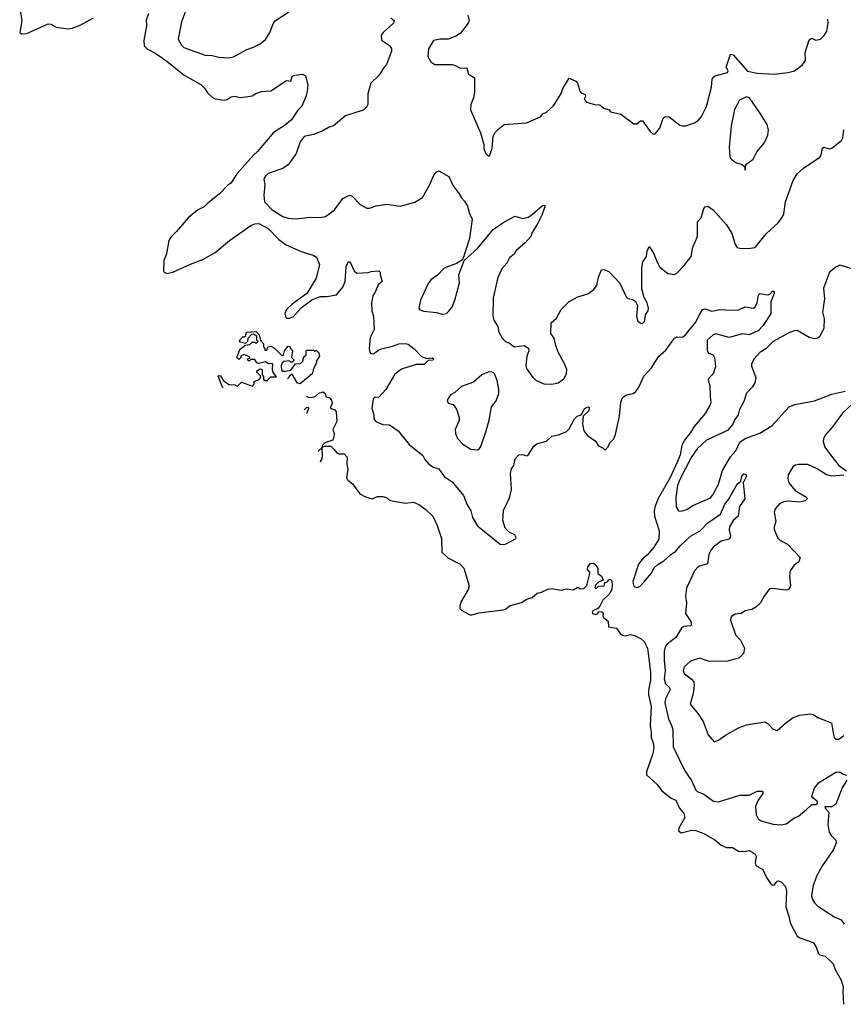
# Model space of a CAD drawing. Extents: x 2133489 to 2292442, y 756223 to 916462.
# Tile 12 of 256: x 2207911 to 2214091, y 771493 to 778881. Entities that reach past the tile are written whole.
import ezdxf

# ---------------------------------------------------------------- set-up
doc = ezdxf.new("R2010")
doc.units = 0

msp = doc.modelspace()

# ---------------------------------------------------------------- linework, layer by layer
at = {"layer": '0CON20XD'}
for points in [[(2209154.3, 778945.7), (2209125.7, 778865), (2209101.4, 778735), (2209125, 778690), (2209143.1, 778673.1), (2209303.3, 778613.3), (2209355, 778612.2), (2209405, 778598.9), (2209475, 778594.4), (2209515, 778601.9), (2209615, 778658.1), (2209665, 778674.2), (2209715, 778700), (2209755, 778732.5), (2209788.8, 778785), (2209816.2, 778855), (2209828.3, 778871.7), (2209929.5, 778940.5)], [(2207917.1, 778937.1), (2207926.1, 778875), (2207911.2, 778785), (2207925, 778773.8), (2207965, 778776.2), (2208125, 778850), (2208145, 778847.5), (2208185, 778823.3), (2208275, 778811.2), (2208305, 778816.2), (2208365, 778838.8), (2208465, 778894)], [(2208877.5, 778925), (2208860.5, 778879.5), (2208863.8, 778835), (2208842, 778725), (2208845.8, 778685), (2208870.5, 778660.5), (2208925, 778631.2), (2209015, 778568.5), (2209145.3, 778465.3), (2209271.4, 778395), (2209297.6, 778367.6), (2209320.7, 778330.7), (2209355, 778298), (2209377.3, 778287.3), (2209445, 778276.2), (2209465, 778281.2), (2209497.3, 778302.7), (2209525.7, 778305.7), (2209565, 778296.2), (2209605, 778301.2), (2209655, 778310), (2209682.9, 778327.1), (2209725, 778341.2), (2209795, 778346.2), (2209905, 778418.8), (2209915, 778423.3), (2209945, 778420), (2209956.4, 778453.6), (2209975, 778463.8), (2210032.3, 778472.3), (2210055, 778458.8), (2210072.5, 778395), (2210066.9, 778345), (2210060.9, 778309.1), (2210028.3, 778231.7), (2209997.6, 778202.4), (2209951.5, 778128.5), (2209895, 778083.4), (2209814.4, 778035), (2209695, 777892.5), (2209665.2, 777864.8), (2209542.4, 777727.6), (2209495.6, 777655), (2209471.9, 777638.1), (2209408.7, 777571.3), (2209321.8, 777505), (2209295, 777477.5), (2209247.2, 777452.8), (2209175.2, 777394.8), (2209088.7, 777291.3), (2209045, 777250), (2209029.4, 777225), (2209012.8, 777125), (2208993.5, 777073.5), (2208990.9, 776995), (2208995.7, 776985), (2209015.4, 776975.4), (2209060, 776985), (2209192.7, 777047.3), (2209285, 777081.2), (2209377.1, 777135), (2209485, 777223.4)], [(2210696.7, 778895), (2210720.8, 778875), (2210715.7, 778855), (2210637.1, 778785), (2210622.9, 778765), (2210625, 778727.5), (2210685, 778686.2), (2210700, 778665), (2210700.8, 778645), (2210664.5, 778545.5), (2210637.1, 778515), (2210608.6, 778465), (2210546.9, 778405), (2210523.9, 778325), (2210522.5, 778245), (2210514, 778225), (2210487.6, 778202.4), (2210355, 778160), (2210266.2, 778085), (2210232.5, 778075), (2210185, 778046), (2210115, 778019.2), (2210045, 778003.8), (2210016, 777965), (2209985, 777877.5), (2209928.8, 777795), (2209885, 777763.8), (2209775, 777726.7), (2209755, 777707.5), (2209743.9, 777683.9), (2209751.2, 777645), (2209744.2, 777565), (2209749.2, 777515)], [(2211273.8, 778915), (2211282.5, 778875), (2211276.7, 778855), (2211219.5, 778780.5), (2211184.3, 778755.7), (2211125.6, 778734.4), (2211065, 778734.3), (2211016.7, 778725), (2210979.1, 778660.9), (2210974.3, 778605), (2210996.2, 778565), (2211025, 778544.2), (2211155, 778543.8), (2211177.7, 778537.7), (2211215, 778516), (2211265, 778520), (2211276.2, 778475), (2211322.5, 778445), (2211323.9, 778336.1), (2211315.7, 778294.3), (2211296.7, 778245), (2211293.3, 778205), (2211367.5, 778032.5), (2211393.3, 777945), (2211393.3, 777915), (2211405, 777880), (2211425, 777860), (2211435, 777860), (2211456.7, 777915), (2211463.6, 778006.4), (2211477.5, 778035), (2211507.5, 778065), (2211545, 778093.3), (2211713, 778107), (2211818.3, 778151.7), (2211837, 778173), (2211865, 778187.5), (2211915.8, 778234.2), (2211973.6, 778326.4), (2211987.5, 778365), (2212035, 778442.5), (2212085, 778418.8), (2212096.2, 778405), (2212113.9, 778343.9), (2212125, 778332.5), (2212155, 778320), (2212156, 778305), (2212146.7, 778285), (2212165, 778261.2), (2212225, 778243.3), (2212265, 778242.5), (2212295, 778216.7), (2212333.6, 778203.6), (2212345, 778190), (2212420.7, 778170.7), (2212518.3, 778098.3), (2212541.7, 778098.3), (2212569.3, 778120.7), (2212585, 778122.5), (2212640.7, 778040.7), (2212665, 778022.5), (2212680, 778025), (2212713.6, 778066.4), (2212738.3, 778141.7), (2212755, 778154), (2212785, 778151.2), (2212865, 778090), (2212885, 778083.3), (2212910, 778085), (2212975, 778106.2), (2213004.2, 778125.8), (2213027.5, 778155), (2213065, 778230), (2213101.9, 778375), (2213106, 778435), (2213112.5, 778447.5), (2213130.5, 778459.5), (2213222.5, 778485), (2213227, 778497), (2213212.5, 778525), (2213245, 778622.5), (2213265, 778616.7), (2213372.5, 778495), (2213445, 778480), (2213575, 778472), (2213675, 778484), (2213725, 778497.5), (2213781.2, 778538.8), (2213806.1, 778573.9), (2213804, 778635), (2213835, 778730), (2213855, 778742.5), (2213885, 778727.5), (2213920, 778735), (2213948.3, 778761.7), (2213967.5, 778795), (2213978, 778855), (2213974.2, 778884.2)], [(2213355, 777752.5), (2213360, 777795), (2213413.8, 777835), (2213441.2, 777888.8), (2213496.7, 777955), (2213523.3, 778015), (2213528.8, 778055), (2213518.8, 778095), (2213470, 778175), (2213386.2, 778295), (2213365, 778301.2), (2213313, 778277), (2213275, 778207.5), (2213250, 778085), (2213234.4, 777924.4), (2213240, 777855), (2213250, 777835), (2213285, 777810), (2213333, 777793), (2213348.3, 777778.3), (2213355, 777752.5)], [(2209749.2, 777515), (2209804.4, 777455), (2209885, 777403.3), (2209925, 777390.5), (2209985, 777386.9), (2210088.3, 777398.3), (2210165, 777395.7), (2210205, 777404.2), (2210272.5, 777455), (2210335, 777540), (2210385, 777563.3), (2210405, 777556.2), (2210466.2, 777495), (2210515, 777467.1), (2210535, 777465.7), (2210585, 777484.2), (2210665, 777497.5), (2210765, 777482), (2210875, 777510.8), (2210932.5, 777547.5), (2210989.4, 777645), (2211019.4, 777715), (2211035, 777737.5), (2211055, 777745.8), (2211130, 777705), (2211163.4, 777633.4), (2211209.2, 777575), (2211225, 777543.3), (2211248.8, 777518.8), (2211271.2, 777481.2), (2211286.1, 777426.1), (2211306, 777385), (2211285, 777240), (2211238.8, 777091.2), (2211226.7, 777073.3), (2211189.7, 777050.3), (2211095, 777015.8), (2211045, 776963.8), (2210995, 776928), (2210972.6, 776897.4), (2210917.5, 776775), (2210906.7, 776716.7), (2210913.9, 776703.9), (2210943.9, 776693.9), (2211035, 776682.5), (2211080.5, 776670.5), (2211112.5, 776675), (2211129.7, 776690.3), (2211155.5, 776724.5), (2211175.9, 776775.9), (2211210, 776905), (2211205.8, 776965), (2211247, 777073), (2211346.3, 777163.7), (2211463.4, 777306.6), (2211535, 777357.5), (2211625, 777406.2), (2211685, 777390), (2211725, 777400), (2211755, 777418), (2211835, 777486), (2211845, 777490), (2211853.3, 777483.3), (2211828.6, 777415), (2211800, 777355), (2211756.2, 777285), (2211746.2, 777255), (2211700, 777205), (2211633.1, 777146.9), (2211623.8, 777125), (2211585.9, 777094.1), (2211566.2, 777055), (2211527.8, 777012.2), (2211497.8, 776945), (2211464.4, 776794.4), (2211461.9, 776655), (2211467.8, 776625), (2211497.6, 776577.6), (2211506, 776535), (2211531.2, 776491.2), (2211555, 776466.7), (2211585, 776453.3), (2211620, 776425), (2211695, 776436.7), (2211727.5, 776415), (2211730, 776395), (2211716.2, 776355), (2211708.8, 776285), (2211714.3, 776264.3), (2211760, 776195), (2211785, 776176.2), (2211845, 776148), (2211905, 776146.2), (2211952.5, 776155), (2211993.9, 776186.1), (2212005, 776202.5), (2212014, 776225), (2212015.7, 776255), (2211999.1, 776299.1), (2211952.5, 776385), (2211933.8, 776435), (2211921.7, 776491.7), (2211897.5, 776525), (2211898.8, 776605), (2211939.3, 776640.7), (2211974.6, 776705.4), (2212035, 776766), (2212099.7, 776800.3), (2212175, 776824), (2212219.2, 776855), (2212242, 776888), (2212255, 776947.5), (2212276.4, 777003.6), (2212295, 777006.7), (2212332.3, 776992.3), (2212415, 776903.8), (2212460.7, 776800.7), (2212475, 776787.5), (2212511.7, 776781.7), (2212532.5, 776765), (2212547.5, 776735), (2212540, 776655), (2212548.3, 776618.3), (2212575, 776600), (2212585, 776600), (2212600, 776615), (2212608.3, 776671.7), (2212626.2, 776695), (2212629.2, 776715), (2212618.8, 776755), (2212596.7, 776795), (2212579.3, 776859.3), (2212580, 777015), (2212586.7, 777065), (2212613.3, 777105), (2212620, 777145), (2212635, 777180), (2212663.8, 777135), (2212695.7, 777055.7), (2212715, 777023.8), (2212775, 776976), (2212825, 776968.8), (2212841.7, 776978.3), (2212896.7, 777035), (2212948, 777105), (2212962, 777175), (2212996.1, 777253.9), (2212997.5, 777365), (2213023.8, 777395), (2213043.3, 777465), (2213055, 777477.5), (2213075, 777482.5), (2213115, 777453.8), (2213215, 777340.8), (2213255.5, 777275.5), (2213280, 777195), (2213295, 777171.2), (2213325, 777164.2), (2213395, 777165.8), (2213425, 777172.5), (2213437.8, 777182.2), (2213515, 777275.8), (2213603.1, 777356.9), (2213635, 777400.8), (2213645.5, 777425), (2213656.7, 777515), (2213714.4, 777675), (2213745, 777723.8), (2213793.2, 777766.8), (2213915, 777850), (2213925, 777867.5), (2213935, 777917.5), (2213945, 777923.3), (2213985, 777910.8), (2214005, 777915.8), (2214076, 777975), (2214088.1, 777995), (2214094.5, 778055)], [(2209485, 777223.4), (2209645, 777335.3), (2209675, 777348.8), (2209705, 777350.9), (2209774.4, 777315), (2209855, 777231.1), (2209910.4, 777190.4), (2210022.4, 777142.4), (2210113.7, 777113.7), (2210138.8, 777098.8), (2210160, 777045), (2210135, 776940), (2210065.7, 776825), (2209954.7, 776745.3), (2209913.3, 776705), (2209900, 776675), (2209907, 776647), (2209915, 776640), (2209935, 776640.9), (2209965, 776653.8), (2210022.2, 776717.8), (2210101.9, 776778.1), (2210165, 776803.5), (2210214.7, 776804.7), (2210287.5, 776815), (2210336.2, 776873.8), (2210354.4, 776915), (2210361.5, 777025), (2210375, 777062.9), (2210385, 777062.9), (2210395, 777051.9), (2210421.9, 776995), (2210439.5, 776979.5), (2210525, 776982.5), (2210548.3, 776991.7), (2210607, 776997), (2210617, 776987), (2210616.7, 776965), (2210630, 776915), (2210600, 776890), (2210578.6, 776835), (2210561.5, 776808.5), (2210551.1, 776755), (2210553.3, 776695), (2210566.2, 776655), (2210571.9, 776555), (2210540, 776495), (2210534.4, 776414.4), (2210538, 776385), (2210545, 776376.2), (2210565, 776374.3), (2210605, 776404.3), (2210625, 776411.5), (2210708.6, 776431.4), (2210755, 776449.1), (2210805, 776451.8), (2210825.4, 776445.4), (2210872.1, 776412.1), (2210925, 776352.9), (2210965, 776337.5), (2211005, 776342.5), (2211015, 776336.7), (2211010, 776325), (2210975, 776323.3), (2210945, 776294.4), (2210885, 776294.4), (2210775, 776258.5), (2210725, 776220.6), (2210659.2, 776105), (2210605, 776048.8), (2210574, 776046), (2210563.8, 776035), (2210552.5, 775965), (2210569.2, 775915), (2210568, 775885), (2210583.8, 775865), (2210635, 775844.3), (2210685, 775840), (2210751.2, 775795), (2210832.4, 775692.4), (2210935, 775611.2), (2210950.3, 775580.3), (2210982, 775545), (2211015, 775524.2), (2211055, 775510.8), (2211095, 775453.8), (2211155, 775412.5), (2211241.1, 775311.1), (2211266.4, 775246.4), (2211297.1, 775195), (2211309.4, 775145), (2211345, 775084.2), (2211515.8, 774945.8), (2211542.7, 774942.7), (2211562.1, 774947.9), (2211630, 774985), (2211636, 774995), (2211626.2, 775015), (2211584.5, 775034.5), (2211554.6, 775064.6), (2211535.3, 775125.3), (2211541.9, 775198.1), (2211585.7, 775294.3), (2211600, 775355), (2211592.9, 775475), (2211600.3, 775509.7), (2211617.5, 775535), (2211627.8, 775585), (2211655, 775616.9), (2211685, 775617.8), (2211715, 775609.2), (2211725, 775614), (2211768.3, 775681.7), (2211792.3, 775697.7), (2211862.7, 775717.3), (2211905, 775756.7), (2211955, 775766.7), (2212010.5, 775789.5), (2212035, 775811.2), (2212074.7, 775885.3), (2212095, 775906.9), (2212125, 775916.2), (2212132.7, 775927.3), (2212143.3, 775955), (2212155, 775966.7), (2212175, 775976.7), (2212185, 775970), (2212180.6, 775945), (2212140, 775905), (2212134, 775845), (2212143.3, 775795), (2212170.5, 775760.5), (2212229.5, 775719.5), (2212255, 775683.3), (2212290, 775665), (2212305, 775650), (2212326.7, 775675), (2212340, 775705), (2212368.8, 775735), (2212382.3, 775767.7), (2212410.8, 775905), (2212422.3, 776007.7), (2212434.2, 776045.8), (2212464.1, 776065.9), (2212515, 776077.1), (2212535, 776091.4), (2212557, 776123), (2212595, 776206.9), (2212651.2, 776268.8), (2212706.5, 776355), (2212758.8, 776401.2), (2212825, 776490.8), (2212845, 776500), (2212885, 776499.2), (2212905, 776512.5), (2212985, 776610), (2213010.7, 776669.3), (2213035, 776704), (2213055, 776710.8), (2213105, 776692.5), (2213165, 776706.9), (2213245, 776700), (2213304.4, 776704.4), (2213355, 776727.1), (2213415, 776716.2), (2213427.3, 776722.7), (2213444, 776755), (2213454.3, 776815), (2213465, 776826.7), (2213525, 776816.7), (2213538.3, 776821.7), (2213563, 776847), (2213571.7, 776841.7), (2213572.5, 776825), (2213547, 776763), (2213546, 776675), (2213490, 776585), (2213455, 776549.2), (2213385, 776516), (2213333.6, 776523.6), (2213235, 776496), (2213135, 776524.5), (2213115, 776516.4), (2213068.9, 776475), (2213070, 776395), (2213079.2, 776379.2), (2213113.3, 776365), (2213125, 776346.7), (2213131.2, 776275), (2213115, 776222.5), (2213085, 776192.5), (2213076.7, 776175), (2213088.8, 776135), (2213092.5, 776055), (2213096.4, 776006.4), (2213090, 775985), (2213053.1, 775925), (2212970.8, 775829.2), (2212945, 775784.4), (2212898.9, 775725), (2212880.3, 775685), (2212865.7, 775615), (2212847.6, 775565), (2212789.4, 775440.6), (2212702.2, 775287.8), (2212680.1, 775229.9), (2212672.7, 775195), (2212674.2, 775155), (2212708.2, 775045), (2212706.6, 774983.4), (2212668.2, 774921.8), (2212621.4, 774865), (2212588.9, 774841.1), (2212554, 774796), (2212512.5, 774665), (2212516.7, 774635), (2212526, 774625), (2212545, 774620.4), (2212565, 774628.5), (2212595, 774661.1), (2212649.1, 774725), (2212672.3, 774767.7), (2212698, 774792), (2212745, 774819.4), (2212792.9, 774865), (2212835, 774893.5), (2212867, 774933), (2212945, 775004.2), (2213015.5, 775045), (2213073.3, 775106.7), (2213170.3, 775169.7), (2213202.5, 775245), (2213229.2, 775280.8), (2213294.4, 775395), (2213320.8, 775419.2), (2213329.1, 775455), (2213345, 775473.1), (2213359.4, 775469.4), (2213365.5, 775455), (2213340, 775405), (2213352.5, 775285), (2213312.4, 775227.6), (2213302.5, 775155), (2213265, 775124.2), (2213236.7, 775075), (2213233.4, 775053.4), (2213244.5, 775005), (2213237.3, 774982.7), (2213175, 774968), (2213115, 774922), (2213093.1, 774895), (2213081.7, 774868.3), (2213071.5, 774798.5), (2213005, 774777.9), (2212974.8, 774745.2), (2212914.4, 774615), (2212905.6, 774555.6), (2212914.3, 774505), (2212905.8, 774425), (2212947.1, 774365), (2212952, 774338), (2212945, 774332.5), (2212895, 774326.7), (2212877.1, 774315), (2212834.3, 774245), (2212769.2, 774195), (2212754.4, 774175), (2212747.1, 774142.9), (2212745.8, 774075), (2212753.3, 773995), (2212745.9, 773935), (2212756.5, 773896.5), (2212783.4, 773873.4), (2212792.2, 773855), (2212755.4, 773785), (2212752.2, 773755), (2212780, 773635), (2212801.5, 773585), (2212810.4, 773555), (2212813.5, 773425), (2212902.5, 773245), (2212951.7, 773171.7), (2212985, 773098.8), (2212995, 773088.6), (2213045, 773070), (2213117.6, 773017.6), (2213155, 773011.1), (2213315, 773062.5), (2213385, 773062.5), (2213445, 773091.1), (2213481.4, 773091.4), (2213488, 773085), (2213487.1, 773075), (2213452.9, 773025), (2213433, 772977), (2213436.9, 772915), (2213452.9, 772885), (2213475, 772869.5), (2213565, 772844.6), (2213625, 772840), (2213662.4, 772847.6), (2213725, 772891.9), (2213755.4, 772904.6), (2213815.7, 772955), (2213855, 772991.1), (2213885, 772992.8), (2213897.7, 773002.3), (2213895, 773017.8), (2213861.4, 773041.3), (2213854.5, 773055), (2213874.2, 773115.8), (2213904.7, 773155), (2214035.8, 773235.8), (2214065, 773236.7), (2214085, 773222.5), (2214115, 773212.5)], [(2214175, 777006.7), (2214065, 777039.5), (2214035, 777024.5), (2213988.1, 776985), (2213941.2, 776865), (2213949.5, 776785), (2213935.6, 776685), (2213946.8, 776636.8), (2213945.7, 776565), (2213915.6, 776504.4), (2213899.1, 776490.9), (2213875, 776487.1), (2213835, 776497.1), (2213745, 776547.8), (2213725, 776547.3), (2213686.1, 776533.9), (2213565, 776465.6), (2213509.9, 776410.1), (2213465.4, 776384.6), (2213422.5, 776335), (2213401.9, 776298.1), (2213401.2, 776281.2), (2213434.3, 776195), (2213427.1, 776155), (2213409.2, 776125), (2213365, 776078.8), (2213343.1, 776015), (2213312.5, 775955), (2213302, 775915), (2213278, 775882), (2213262, 775845), (2213221.7, 775798.3), (2213065, 775726.7), (2212995, 775660.5), (2212948.8, 775595), (2212865, 775431.5), (2212847.4, 775385), (2212832.9, 775295), (2212836, 775225), (2212855, 775196.2), (2212875, 775192), (2212921.2, 775208.8), (2212957, 775233), (2213095, 775294.2), (2213112.9, 775315), (2213153.1, 775395), (2213185, 775499.2), (2213245, 775600), (2213284.3, 775645), (2213315, 775710), (2213355, 775737.5), (2213465, 775778), (2213555, 775834.3), (2213685, 775975.8), (2213727, 775993), (2213875, 776021.8), (2214005, 776070), (2214105, 776092.2)], [(2209436.9, 776117.8), (2209433, 776123), (2209400, 776205), (2209405, 776210), (2209418.3, 776208.3), (2209440.7, 776170.7), (2209484.1, 776144.1), (2209525, 776140), (2209545, 776130), (2209575, 776160), (2209658.3, 776131.7), (2209670, 776145), (2209670, 776165), (2209708.3, 776181.7), (2209720, 776195), (2209718.3, 776208.3), (2209690, 776235), (2209690, 776245), (2209715, 776260), (2209730, 776255), (2209730, 776215), (2209740, 776205), (2209741.7, 776181.7), (2209753, 776173), (2209767, 776173), (2209795, 776200), (2209838.3, 776201.7), (2209813, 776233), (2209807.5, 776255), (2209810, 776295), (2209805, 776300), (2209778.3, 776298.3), (2209755, 776312.5), (2209705, 776300), (2209690, 776305), (2209675, 776330), (2209645, 776330), (2209635, 776320), (2209625, 776320), (2209620, 776335), (2209638.3, 776341.7), (2209638.3, 776348.3), (2209595, 776367.5), (2209571.7, 776358.3), (2209568.3, 776341.7), (2209555, 776330), (2209540, 776345), (2209562.5, 776405), (2209601.7, 776438.3), (2209637, 776443), (2209655, 776460), (2209675, 776460), (2209685, 776450), (2209700, 776465), (2209690, 776475), (2209690, 776505), (2209665, 776520), (2209651.7, 776518.3), (2209621.7, 776488.3), (2209620, 776465), (2209605, 776450), (2209565, 776460), (2209560, 776465), (2209565, 776480), (2209585, 776500), (2209595, 776500), (2209608.3, 776511.7), (2209613.3, 776536.7), (2209685, 776540), (2209707.5, 776515), (2209717.5, 776475), (2209740, 776445), (2209740, 776425), (2209750, 776415), (2209751.7, 776401.7), (2209765, 776400), (2209773.3, 776426.7), (2209795, 776431.2), (2209822.5, 776415), (2209875, 776362.5), (2209885, 776360), (2209890, 776365), (2209897.5, 776395), (2209925, 776430), (2209940, 776425), (2209940, 776415), (2209957.5, 776395), (2209950, 776345), (2209968.3, 776328.3), (2209968.3, 776321.7), (2209955, 776310), (2209945, 776310), (2209935, 776320), (2209893, 776317), (2209880, 776305), (2209873, 776287), (2209875, 776250), (2209885, 776242.5), (2209905, 776242.5), (2209945, 776250), (2209981.7, 776298.3), (2210018.3, 776301.7), (2210038.3, 776321.7), (2210041.7, 776348.3), (2210060, 776365), (2210060, 776395), (2210065, 776400), (2210115, 776400), (2210125, 776390), (2210135, 776400), (2210155, 776380), (2210160, 776355), (2210138.3, 776321.7), (2210137.5, 776305), (2210116.7, 776263.3), (2210105, 776222.5), (2210015, 776147.5), (2209995, 776152.5), (2209955, 776220), (2209935, 776207.5), (2209930, 776195), (2209920.4, 776185.3)], [(2211345, 775652), (2211355, 775656.2), (2211371.7, 775678.3), (2211411.9, 775795), (2211434.3, 775875), (2211450, 775975), (2211485, 776020), (2211505.6, 776075), (2211506.9, 776105), (2211494.4, 776174.4), (2211474.2, 776224.2), (2211464, 776234), (2211447.7, 776237.7), (2211425, 776236.2), (2211377.5, 776215), (2211315, 776162), (2211225, 776129.2), (2211176.5, 776083.5), (2211143.8, 776065), (2211118.8, 776025), (2211125, 776003.3), (2211163, 775993), (2211187.5, 775957.5), (2211208, 775895), (2211207.3, 775872.7), (2211177.5, 775805), (2211180.8, 775775), (2211195, 775738.8), (2211235, 775696), (2211295, 775657.5), (2211345, 775652)], [(2210061.4, 776056), (2210075, 776047.5), (2210095, 776046.7), (2210127, 776053), (2210155, 776077.5), (2210188.3, 776088.3), (2210202.5, 776075), (2210211.7, 776051.7), (2210235, 776042.5), (2210250, 776025), (2210256.1, 776003.9), (2210240, 775965), (2210275, 775952.5), (2210285, 775937.5), (2210291.2, 775865), (2210260, 775805), (2210270, 775775), (2210269.3, 775750.7), (2210260, 775725), (2210200, 775705), (2210180, 775685), (2210180, 775670), (2210198.3, 775681.7), (2210245, 775680), (2210269.1, 775659.1), (2210289.5, 775629.5), (2210305, 775623.8), (2210345, 775623.3), (2210368.8, 775598.8), (2210366.2, 775545), (2210373.8, 775505), (2210363.6, 775443.6), (2210372.5, 775425), (2210407.9, 775397.9), (2210462.5, 775322.5), (2210505, 775300), (2210555, 775286.2), (2210595, 775302), (2210635, 775302.2), (2210663.3, 775295), (2210685, 775276.7), (2210705, 775270), (2210805, 775254), (2210824.2, 775255.8), (2210865, 775260), (2210905, 775244), (2210958.8, 775205), (2211010.8, 775155), (2211044.2, 775085), (2211075, 774987.5), (2211078, 774885), (2211122.8, 774842.8), (2211216, 774795), (2211244, 774765), (2211282.5, 774632.5), (2211277.1, 774605), (2211224.5, 774515.5), (2211214, 774485), (2211212.5, 774462.5), (2211227.5, 774447.5), (2211295, 774412), (2211355, 774429.1), (2211538.3, 774451.7), (2211555, 774456.9), (2211587, 774483), (2211675, 774507.3), (2211716.1, 774533.9), (2211755.3, 774544.7), (2211795, 774578.6), (2211825.8, 774585.8), (2211875, 774608.9), (2211902.7, 774612.7), (2211975, 774600.8), (2212015, 774610), (2212065, 774602.5), (2212095, 774620), (2212105, 774620), (2212115, 774610), (2212145, 774612.5), (2212167.5, 774635), (2212190, 774725), (2212190, 774735), (2212172.5, 774755), (2212173.3, 774775), (2212195, 774800), (2212215, 774802.5), (2212226.4, 774796.4), (2212250, 774765), (2212250, 774725), (2212277.5, 774705), (2212290, 774675), (2212255, 774660), (2212230, 774635), (2212230, 774615), (2212240, 774615), (2212255, 774630), (2212297, 774633), (2212301.7, 774658.3), (2212318.3, 774661.7), (2212335, 774680), (2212345, 774680), (2212355, 774670), (2212356.1, 774636.1), (2212353.3, 774605), (2212335, 774570), (2212287.5, 774525), (2212265, 774480), (2212248.3, 774461.7), (2212212.5, 774445), (2212206.7, 774435), (2212210, 774425), (2212235, 774418.8), (2212250, 774425), (2212255, 774440), (2212278.3, 774438.3), (2212290, 774425), (2212287.5, 774405), (2212292.5, 774395), (2212327, 774367), (2212330, 774325), (2212390, 774315), (2212417.5, 774275), (2212435, 774262.5), (2212455, 774257.5), (2212495, 774267.5), (2212525, 774261.2), (2212575, 774236), (2212595.8, 774215), (2212621.1, 774165), (2212644.5, 773985), (2212643.1, 773925), (2212629.4, 773849.4), (2212628.9, 773815), (2212648.1, 773728.1), (2212640.5, 773585), (2212650, 773535), (2212650, 773495), (2212664.5, 773454.5), (2212668.6, 773418.6), (2212662.7, 773375), (2212615, 773237.5), (2212614.3, 773215), (2212695, 773141.2), (2212729.2, 773095), (2212799.3, 773039.3), (2212833.6, 773023.6), (2212862.9, 772965), (2212894.4, 772925), (2212900.6, 772895), (2212856, 772815), (2212855.4, 772795), (2212875, 772779.4), (2212955, 772799.6), (2212985, 772796.7), (2213044.6, 772774.6), (2213127.3, 772727.3), (2213175, 772687.5), (2213215, 772670), (2213258.8, 772668.8), (2213305, 772641.2), (2213345, 772640), (2213385, 772647.5), (2213411.7, 772631.7), (2213429.5, 772619.5), (2213436.7, 772605), (2213428.8, 772555), (2213433.3, 772535), (2213487.5, 772505), (2213513.8, 772445), (2213547, 772397), (2213555, 772390), (2213575, 772390), (2213593.6, 772416.4), (2213605, 772420), (2213625, 772412.5), (2213657, 772377), (2213665.6, 772345), (2213659.4, 772225), (2213682.5, 772155), (2213691.4, 772105), (2213744.5, 772004.5), (2213765, 771990.8), (2213865, 771956), (2213885.6, 771925.6), (2213905, 771873.3), (2213915, 771863.3), (2213955, 771853.8), (2214015.7, 771795.7), (2214028.6, 771755), (2214073.8, 771675), (2214088.8, 771625), (2214086, 771585), (2214093, 771493)], [(2214195, 776031.2), (2214085, 775928), (2214010.8, 775825), (2213958, 775765), (2213943, 775737), (2213940, 775715), (2213953, 775673), (2214002, 775605), (2214056.8, 775536.8), (2214114, 775495)], [(2210064.4, 775926.5), (2210080, 775965), (2210075, 775970), (2210061.7, 775968.3), (2210046.7, 775952.4)], [(2210165.2, 775563.9), (2210176.2, 775575), (2210183.6, 775603.6), (2210180, 775670), (2210150.9, 775643.2)], [(2214095, 775464.2), (2214005, 775456.2), (2213965, 775466.2), (2213895, 775510), (2213825, 775542.9), (2213755, 775544.4), (2213731.4, 775538.6), (2213710.8, 775525), (2213677.5, 775465), (2213675.7, 775435), (2213682.5, 775405), (2213728.7, 775348.7), (2213815, 775297.5), (2213820, 775285), (2213805, 775270), (2213765, 775261.2), (2213675, 775268), (2213645, 775264), (2213612.1, 775247.9), (2213579.8, 775210.2), (2213572.2, 775185), (2213584.3, 775115), (2213571.1, 775075), (2213571.9, 775055), (2213600.3, 774990.3), (2213625, 774970.8), (2213672, 774945), (2213767.5, 774845), (2213756.1, 774813.9), (2213722.3, 774787.7), (2213690.8, 774745), (2213685.8, 774705.8), (2213693.9, 774636.1), (2213685, 774607.5), (2213665, 774600), (2213555, 774614), (2213535, 774608.8), (2213496, 774555), (2213470, 774505), (2213435, 774472.5), (2213404.4, 774455.6), (2213355.5, 774444.5), (2213323.3, 774425), (2213280.5, 774419.5), (2213254.3, 774405.7), (2213245.9, 774394.1), (2213244.2, 774375), (2213282.9, 774265), (2213318.1, 774225), (2213349.2, 774165), (2213341.2, 774125), (2213308.6, 774091.4), (2213225, 774068.8), (2213085, 774065.8), (2213015, 774088.9), (2212945, 774068.1), (2212895.7, 774025), (2212888.1, 773995), (2212897.5, 773975), (2212952.7, 773932.7), (2212968.6, 773911.4), (2212972.7, 773885), (2212964.6, 773825), (2212941.9, 773745), (2213002.6, 773672.6), (2213038.6, 773615), (2213076.2, 773515), (2213123, 773463), (2213155, 773474), (2213206.4, 773513.6), (2213305, 773568.2), (2213365, 773589.5), (2213502.1, 773612.1), (2213527.9, 773597.9), (2213565, 773556.7), (2213595, 773546.7), (2213656.9, 773603.1), (2213715, 773646), (2213765, 773661.2), (2213845, 773672.5), (2213865, 773668), (2213905, 773642), (2214003.3, 773605), (2214016.7, 773515), (2214023.3, 773495), (2214035, 773483.3), (2214057.3, 773482.7), (2214095, 773508.8)], [(2214117.5, 773175), (2214082, 773118), (2214033.9, 772995), (2214005, 772974.8), (2213952.1, 772975), (2213954.1, 772965), (2213983.2, 772935), (2213975.4, 772845.4), (2213984.4, 772785), (2213998.9, 772758.9), (2214035.4, 772725.4), (2214038.1, 772705), (2214015.9, 772654.1), (2213935, 772535.6), (2213890, 772455), (2213862.5, 772375), (2213852.2, 772305), (2213858.3, 772278.3), (2213874, 772254), (2213898.8, 772228.8), (2214026.3, 772146.3), (2214075, 772126.2), (2214098, 772095)]]:
    msp.add_lwpolyline(points, dxfattribs=at)

doc.saveas('drawing.dxf')
